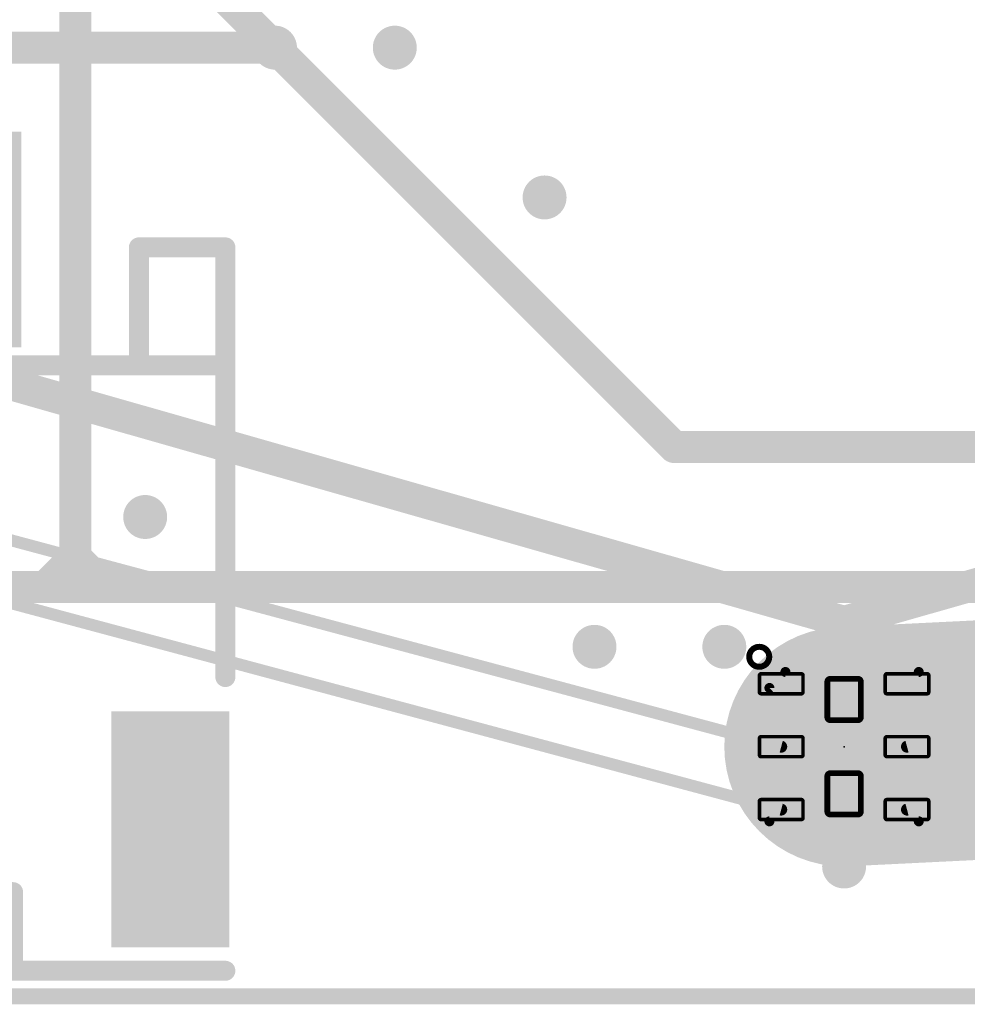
# Model space of a CAD drawing. Extents: x -13 to 79, y -40 to 78.
# Tile 25 of 96: x 22 to 34, y 0 to 12. Entities that reach past the tile are written whole.
import ezdxf

# ---------------------------------------------------------------- set-up
doc = ezdxf.new("R2010")
doc.units = 0
for name, color, linetype in [('1', 22, 'CONTINUOUS'), ('16', 175, 'CONTINUOUS'), ('18', 82, 'CONTINUOUS'), ('20', 213, 'CONTINUOUS'), ('21', 253, 'CONTINUOUS'), ('22', 140, 'CONTINUOUS'), ('23', 7, 'CONTINUOUS')]:
    doc.layers.add(name, color=color, linetype=linetype)

# ---------------------------------------------------------------- blocks, each defined once
blk = doc.blocks.new('RECT96000X48000R30')
at = {"const_width": 0.045}
blk.add_lwpolyline([(0.2775, -0.105), (0.2775, 0.105, 0.4142), (0.255, 0.1275), (-0.255, 0.1275, 0.4142), (-0.2775, 0.105), (-0.2775, -0.105, 0.4142), (-0.255, -0.1275), (0.255, -0.1275, 0.4142)], format="xyb", close=True, dxfattribs=at)
blk.add_solid([(-0.2662, -0.1163), (0.2662, -0.1163), (-0.2662, 0.1163), (0.2662, 0.1163)])
blk = doc.blocks.new('RECT96000X80000R30')
at = {"const_width": 0.075}
blk.add_lwpolyline([(0.2625, -0.175), (0.2625, 0.175, 0.4142), (0.225, 0.2125), (-0.225, 0.2125, 0.4142), (-0.2625, 0.175), (-0.2625, -0.175, 0.4142), (-0.225, -0.2125), (0.225, -0.2125, 0.4142)], format="xyb", close=True, dxfattribs=at)
blk.add_solid([(-0.2438, -0.1938), (0.2438, -0.1938), (-0.2438, 0.1938), (0.2438, 0.1938)])
blk = doc.blocks.new('RECT')
blk.add_solid([(-0.5, -0.5), (0.5, -0.5), (-0.5, 0.5), (0.5, 0.5)])
blk = doc.blocks.new('ROUNDV')
at = {"const_width": 0.5}
blk.add_lwpolyline([(0, -0.25, 1), (0, 0.25, 1), (0, -0.25)], format="xyb", dxfattribs=at)

msp = doc.modelspace()

# ---------------------------------------------------------------- linework, layer by layer
at = {"layer": '1'}
for points, const_width in [([(25.146, 12.065), (19.431, 12.065)], 0.4064), ([(18.796, 8.636), (32.385, 4.7625)], 0.4064), ([(32.385, 4.7625), (45.974, 8.636)], 0.4064), ([(31.585, 3.175), (18.4728, 6.6884)], 0.1524), ([(46.2972, 6.6884), (33.185, 3.175)], 0.1524), ([(31.585, 2.375), (18.0728, 5.9956)], 0.1524), ([(46.6972, 5.9956), (33.185, 2.375)], 0.1524), ([(32.385, 3.775), (32.385, 4.7625)], 0.4064), ([(31.585, 3.975), (32.385, 3.775)], 0.2032), ([(0, 0), (65.405, 0)], 0.2032)]:
    msp.add_lwpolyline(points, dxfattribs=dict(at, const_width=const_width))
for points, const_width in [([(25.146, 11.9634, 1), (25.146, 12.1666)], 0.2032), ([(32.4866, 4.7625, 1), (32.2834, 4.7625)], 0.2032), ([(32.3571, 4.8602, 1), (32.4129, 4.6648)], 0.2032), ([(32.3571, 4.6648, 1), (32.4129, 4.8602)], 0.2032), ([(31.5973, 4.0243, 1), (31.5727, 3.9257)], 0.1016), ([(32.2834, 3.775, 1), (32.4866, 3.775)], 0.2032), ([(32.3727, 3.7257, 1), (32.3973, 3.8243)], 0.1016), ([(31.5751, 3.1382, 1), (31.5949, 3.2118)], 0.0762), ([(33.1751, 3.2118, 1), (33.1949, 3.1382)], 0.0762), ([(31.5751, 2.3382, 1), (31.5949, 2.4118)], 0.0762), ([(33.1751, 2.4118, 1), (33.1949, 2.3382)], 0.0762)]:
    msp.add_lwpolyline(points, format="xyb", dxfattribs=dict(at, const_width=const_width))
at = {"layer": '16'}
for points, const_width in [([(22.606, 32.766), (22.606, 5.588)], 0.4064), ([(24.511, 12.7), (25.146, 12.065)], 0.4064), ([(25.13, 12.081), (25.146, 12.065)], 0.4064), ([(30.226, 6.985), (25.146, 12.065)], 0.4064), ([(45.72, 6.985), (30.226, 6.985)], 0.4064), ([(22.606, 5.588), (22.225, 5.207)], 0.4064), ([(22.606, 5.588), (22.606, 5.207)], 0.4064), ([(22.606, 5.588), (22.987, 5.207)], 0.4064), ([(17.78, 5.207), (22.225, 5.207)], 0.4064), ([(22.225, 5.207), (22.606, 5.207)], 0.4064), ([(22.606, 5.207), (22.987, 5.207)], 0.4064), ([(22.987, 5.207), (49.53, 5.207)], 0.4064), ([(0, 0), (65.405, 0)], 0.2032)]:
    msp.add_lwpolyline(points, dxfattribs=dict(at, const_width=const_width))
at = {"layer": '16', "const_width": 0.2032}
for points in [[(25.2018, 12.1528, 1), (25.0582, 12.0092)], [(25.2178, 12.1368, 1), (25.0742, 11.9932)], [(25.0742, 11.9932, 1), (25.2178, 12.1368)], [(25.0742, 11.9932, 1), (25.2178, 12.1368)], [(30.226, 7.0866, 1), (30.226, 6.8834)], [(30.1542, 6.9132, 1), (30.2978, 7.0568)], [(22.7076, 5.588, 1), (22.5044, 5.588)], [(22.6778, 5.6598, 1), (22.5342, 5.5162)], [(22.6778, 5.5162, 1), (22.5342, 5.6598)], [(22.5044, 5.588, 1), (22.7076, 5.588)], [(22.225, 5.3086, 1), (22.225, 5.1054)], [(22.225, 5.1054, 1), (22.225, 5.3086)], [(22.606, 5.3086, 1), (22.606, 5.1054)], [(22.606, 5.1054, 1), (22.606, 5.3086)], [(22.987, 5.3086, 1), (22.987, 5.1054)], [(22.987, 5.1054, 1), (22.987, 5.3086)], [(22.1532, 5.2788, 1), (22.2968, 5.1352)], [(22.5044, 5.207, 1), (22.7076, 5.207)], [(22.9152, 5.1352, 1), (23.0588, 5.2788)]]:
    msp.add_lwpolyline(points, format="xyb", dxfattribs=at)
at = {"layer": '20', "const_width": 0.1524}
msp.add_lwpolyline([(62.024, 0), (3, 0)], dxfattribs=at)
at = {"layer": '21'}
for points, const_width in [([(32.385, 3.175, 0.4142), (61.595, 32.385)], 3.048), ([(32.385, 3.937, 1), (32.385, 2.413)], 1.524), ([(31.3055, 4.191, 1), (31.3055, 4.445, 1), (31.3055, 4.191)], 0.0762), ([(31.6382, 4.1567, 1), (31.6382, 4.0933)], 0.0635), ([(31.6607, 4.1025, 1), (31.6157, 4.1475)], 0.0635), ([(33.3668, 4.125, 1), (33.3032, 4.125)], 0.0635), ([(33.335, 4.0933, 1), (33.335, 4.1567)], 0.0635), ([(31.4125, 3.9443, 1), (31.4575, 3.8993)], 0.0635), ([(31.4668, 3.9218, 1), (31.4033, 3.9218)], 0.0635), ([(31.435, 2.2568, 1), (31.435, 2.1932)], 0.0635), ([(31.4033, 2.225, 1), (31.4668, 2.225)], 0.0635), ([(33.3032, 2.225, 1), (33.3668, 2.225)], 0.0635), ([(33.335, 2.1932, 1), (33.335, 2.2568)], 0.0635)]:
    msp.add_lwpolyline(points, format="xyb", dxfattribs=dict(at, const_width=const_width))
at = {"layer": '21', "const_width": 0.127}
for points in [[(31.435, 3.9218), (31.6382, 4.125)], [(31.6382, 4.125), (33.335, 4.125)], [(33.335, 4.125), (33.335, 2.225)], [(31.435, 2.225), (31.435, 3.9218)], [(33.335, 2.225), (31.435, 2.225)]]:
    msp.add_lwpolyline(points, dxfattribs=at)
at = {"layer": '22', "const_width": 0.254}
for points in [[(23.415, 8.025), (23.415, 9.525)], [(23.415, 9.525), (24.515, 9.525)], [(24.515, 9.525), (24.515, 8.025)], [(13.415, 8.025), (23.415, 8.025)], [(23.415, 8.025), (24.515, 8.025)], [(24.515, 8.025), (24.515, 4.06)], [(15.015, 1.325), (21.815, 1.325)], [(21.815, 1.325), (21.815, 0.325)], [(21.815, 0.325), (24.515, 0.325)]]:
    msp.add_lwpolyline(points, dxfattribs=at)
at = {"layer": '22', "const_width": 0.127}
for points in [[(23.4785, 9.525, 1), (23.3515, 9.525)], [(23.415, 9.5885, 1), (23.415, 9.4615)], [(24.5785, 9.525, 1), (24.4515, 9.525)], [(24.515, 9.4615, 1), (24.515, 9.5885)], [(23.415, 8.0885, 1), (23.415, 7.9615)], [(23.415, 7.9615, 1), (23.415, 8.0885)], [(24.5785, 8.025, 1), (24.4515, 8.025)], [(24.515, 7.9615, 1), (24.515, 8.0885)], [(23.3515, 8.025, 1), (23.4785, 8.025)], [(24.4515, 8.025, 1), (24.5785, 8.025)], [(24.4515, 4.06, 1), (24.5785, 4.06)], [(21.8785, 1.325, 1), (21.7515, 1.325)], [(21.815, 1.2615, 1), (21.815, 1.3885)], [(21.7515, 0.325, 1), (21.8785, 0.325)], [(24.515, 0.2615, 1), (24.515, 0.3885)]]:
    msp.add_lwpolyline(points, format="xyb", dxfattribs=at)
at = {"layer": '23'}
msp.add_point((32.385, 3.175), dxfattribs=at)

# ---------------------------------------------------------------- block references
at = {"layer": '1'}
for p in [(31.585, 3.975), (31.585, 3.175), (31.585, 2.375)]:
    msp.add_blockref('RECT96000X48000R30', p, dxfattribs=at)
for name, p, rotation in [('RECT96000X80000R30', (32.385, 3.775), 270), ('RECT96000X48000R30', (33.185, 3.975), 180), ('RECT96000X48000R30', (33.185, 3.175), 180), ('RECT96000X80000R30', (32.385, 2.575), 270), ('RECT96000X48000R30', (33.185, 2.375), 180)]:
    msp.add_blockref(name, p, dxfattribs=dict(at, rotation=rotation))
at = {"layer": '16', "rotation": 270}
for p, xscale, yscale in [((21.415, 9.625), 2.74, 1.01), ((23.815, 2.125), 3, 1.5)]:
    msp.add_blockref('RECT', p, dxfattribs=dict(at, xscale=xscale, yscale=yscale))
at = {"layer": '18', "xscale": 0.5588, "yscale": 0.5588}
for p in [(25.146, 12.065), (25.146, 12.065), (26.67, 12.065), (26.67, 12.065), (28.575, 10.16), (28.575, 10.16), (23.495, 6.096), (23.495, 6.096), (29.21, 4.445), (29.21, 4.445), (30.861, 4.445), (30.861, 4.445), (33.655, 4.445), (33.655, 4.445), (24.13, 2.54), (24.13, 2.54), (32.385, 1.651), (32.385, 1.651)]:
    msp.add_blockref('ROUNDV', p, dxfattribs=at)

doc.saveas('drawing.dxf')
